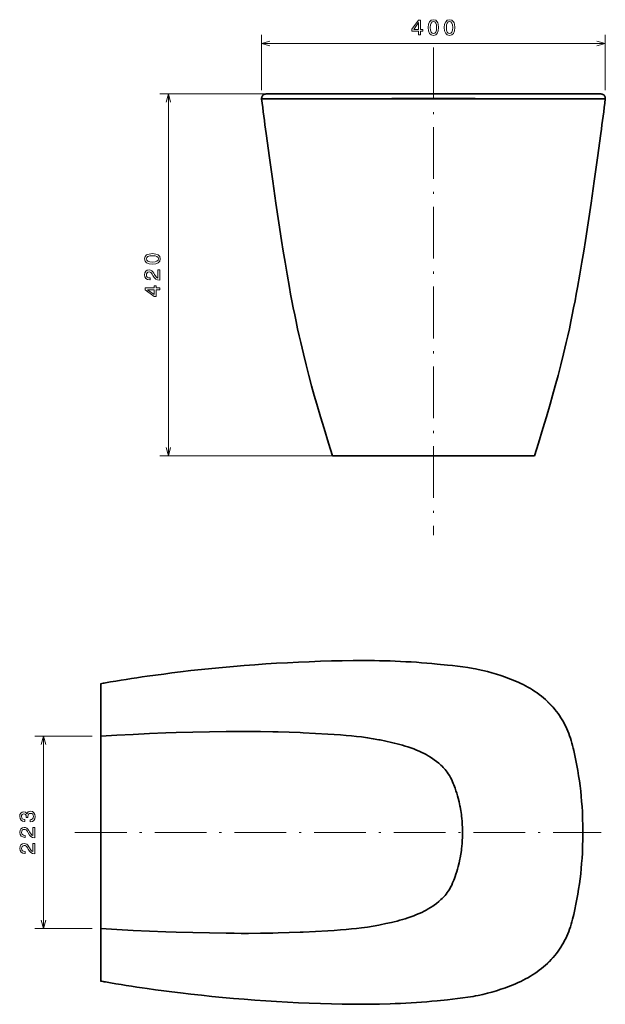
# Model space of a CAD drawing. Extents: x 58 to 350, y 12 to 280.
# Tile 1 of 3: x 58 to 194, y 40 to 269. Entities that reach past the tile are written whole.
import ezdxf

# ---------------------------------------------------------------- set-up
doc = ezdxf.new("R2010")
doc.units = 0
doc.linetypes.add('DASHDOT', pattern=[18.5, 12, -3, 0.5, -3])

msp = doc.modelspace()

# ---------------------------------------------------------------- linework, layer by layer
at = {"color": 34, "lineweight": 13, "ltscale": 0.320718}
for p, q in [((114.05, 252.51), (114.05, 265.33)), ((193.81, 252.51), (193.81, 265.33))]:
    msp.add_line(p, q, dxfattribs=at)
at = {"color": 34, "lineweight": 13}
msp.add_line((114.05, 263.33), (193.81, 263.33), dxfattribs=at)
at = {"color": 7, "linetype": 'DASHDOT', "lineweight": 13}
for p, q in [((153.93, 262.42), (153.93, 149.27)), ((70.73, 80.27), (192.87, 80.27))]:
    msp.add_line(p, q, dxfattribs=at)
at = {"color": 7, "lineweight": 13}
for p, q in [((151.93, 251.63), (90.41, 251.63)), ((92.41, 167.63), (92.41, 251.63)), ((151.93, 167.63), (90.41, 167.63)), ((63.42, 57.95), (63.42, 102.6))]:
    msp.add_line(p, q, dxfattribs=at)
at = {"color": 7, "lineweight": 35, "ltscale": 0.050911}
for p, q in [((115.05, 251.63), (117.08, 251.63)), ((192.82, 251.63), (190.78, 251.63))]:
    msp.add_line(p, q, dxfattribs=at)
at = {"color": 7, "lineweight": 35, "ltscale": 0.043707}
for p, q in [((117.08, 251.63), (118.83, 251.63)), ((190.78, 251.63), (189.04, 251.63))]:
    msp.add_line(p, q, dxfattribs=at)
at = {"color": 7, "lineweight": 35, "ltscale": 0.2033}
for p, q in [((118.83, 251.63), (126.96, 251.63)), ((189.04, 251.63), (180.9, 251.63))]:
    msp.add_line(p, q, dxfattribs=at)
at = {"color": 7, "lineweight": 35}
for p, q in [((126.96, 251.63), (153.93, 251.63)), ((180.9, 251.63), (153.93, 251.63)), ((114.05, 250.51), (193.81, 250.51)), ((131.11, 167.63), (177.36, 167.63)), ((76.69, 102.6), (76.69, 57.95)), ((76.69, 102.6), (76.69, 80.27)), ((76.69, 57.95), (76.69, 80.27))]:
    msp.add_line(p, q, dxfattribs=at)
at = {"color": 7, "lineweight": 35, "ltscale": 2.32697e-05}
for p, q in [((130.51, 167.63), (130.51, 167.63)), ((177.36, 167.63), (177.36, 167.63))]:
    msp.add_line(p, q, dxfattribs=at)
at = {"color": 7, "lineweight": 35, "ltscale": 0.014874}
for p, q in [((131.11, 167.63), (130.51, 167.63)), ((176.76, 167.63), (177.36, 167.63))]:
    msp.add_line(p, q, dxfattribs=at)
at = {"color": 7, "lineweight": 35, "ltscale": 0.010483}
for p, q in [((131.53, 167.63), (131.11, 167.63)), ((176.34, 167.63), (176.76, 167.63))]:
    msp.add_line(p, q, dxfattribs=at)
at = {"color": 7, "lineweight": 35, "ltscale": 0.082981}
for p, q in [((134.84, 167.63), (131.53, 167.63)), ((173.02, 167.63), (176.34, 167.63))]:
    msp.add_line(p, q, dxfattribs=at)
at = {"color": 7, "lineweight": 35, "ltscale": 0.477223}
for q in [(134.84, 167.63), (173.02, 167.63)]:
    msp.add_line((153.93, 167.63), q, dxfattribs=at)
at = {"color": 7, "lineweight": 35, "ltscale": 0.304338}
for p, q in [((76.69, 114.77), (76.69, 102.6)), ((76.69, 45.78), (76.69, 57.95))]:
    msp.add_line(p, q, dxfattribs=at)
at = {"color": 7, "lineweight": 13, "ltscale": 0.331705}
for p, q in [((74.69, 102.6), (61.42, 102.6)), ((74.69, 57.95), (61.42, 57.95))]:
    msp.add_line(p, q, dxfattribs=at)
at = {"color": 34, "lineweight": 13}
for points in [[(150.47, 265.33), (150.93, 265.33), (150.93, 266.2), (151.43, 266.2), (151.43, 266.61), (150.93, 266.61), (150.93, 268.76), (150.47, 268.76), (148.94, 266.65), (148.94, 266.2), (150.47, 266.2)], [(149.36, 266.61), (150.47, 268.17), (150.47, 266.61)], [(152.72, 267.04), (152.79, 266.25), (153.03, 265.69), (153.41, 265.34), (153.93, 265.23), (154.45, 265.34), (154.83, 265.69), (155.06, 266.25), (155.14, 267.04), (155.06, 267.83), (154.97, 268.14), (154.83, 268.4), (154.45, 268.74), (153.93, 268.86), (153.41, 268.74), (153.03, 268.4), (152.79, 267.83)], [(153.2, 267.04), (153.24, 267.65), (153.37, 268.09), (153.6, 268.35), (153.93, 268.44), (154.27, 268.35), (154.49, 268.09), (154.62, 267.65), (154.66, 267.04), (154.62, 266.43), (154.49, 265.99), (154.27, 265.73), (153.93, 265.65), (153.6, 265.73), (153.37, 265.99), (153.24, 266.43)], [(156.45, 267.04), (156.53, 266.25), (156.77, 265.69), (157.14, 265.34), (157.67, 265.23), (158.19, 265.34), (158.57, 265.69), (158.8, 266.25), (158.88, 267.04), (158.8, 267.83), (158.7, 268.14), (158.57, 268.4), (158.19, 268.74), (157.67, 268.86), (157.14, 268.74), (156.77, 268.4), (156.53, 267.83)], [(156.94, 267.04), (156.98, 267.65), (157.1, 268.09), (157.33, 268.35), (157.67, 268.44), (158, 268.35), (158.23, 268.09), (158.36, 267.65), (158.4, 267.04), (158.36, 266.43), (158.23, 265.99), (158, 265.73), (157.67, 265.65), (157.33, 265.73), (157.1, 265.99), (156.98, 266.43)]]:
    msp.add_lwpolyline(points, close=True, dxfattribs=at)
for points in [[(115.98, 263.85), (114.05, 263.33), (115.98, 262.82)], [(191.88, 262.82), (193.81, 263.33), (191.88, 263.85)]]:
    msp.add_lwpolyline(points, dxfattribs=at)
at = {"color": 7, "lineweight": 13}
for points in [[(92.92, 249.7), (92.41, 251.63), (91.89, 249.7)], [(114.05, 250.51), (114.12, 250.5), (114.73, 250.49), (116, 250.48), (116.11, 250.48)], [(117.9, 250.49), (121.35, 250.5), (126.05, 250.54), (126.38, 250.54)], [(126.38, 250.54), (130.27, 250.57), (137.17, 250.61), (144.27, 250.62), (153.54, 250.63), (153.93, 250.63)], [(181.49, 250.54), (177.59, 250.57), (170.7, 250.61), (163.6, 250.62), (154.33, 250.63), (153.93, 250.63)], [(189.97, 250.49), (186.52, 250.5), (181.82, 250.54), (181.49, 250.54)], [(193.81, 250.51), (193.75, 250.5), (193.14, 250.49), (191.87, 250.48), (191.75, 250.48)], [(91.89, 169.56), (92.41, 167.63), (92.92, 169.56)], [(87.5, 116.51), (89.31, 116.76), (91.13, 117.01), (93.8, 117.35), (96.22, 117.64), (98.78, 117.94), (101.34, 118.21), (104.41, 118.51), (107.05, 118.75), (110.4, 119.03), (113.67, 119.27), (114.37, 119.32), (117.32, 119.51), (118.63, 119.58), (121.24, 119.72), (122.99, 119.8), (124.74, 119.87), (127.27, 119.97), (129.55, 120.03), (132.83, 120.11), (135.31, 120.14)], [(135.31, 120.14), (137.55, 120.16), (139.51, 120.14), (140.82, 120.12), (142.23, 120.09), (143.64, 120.05), (145.06, 120), (146.47, 119.93), (147.87, 119.86), (149.28, 119.78), (151.07, 119.65), (152.85, 119.51), (154.75, 119.34), (156.94, 119.12), (158.19, 118.99), (159.14, 118.88), (160.51, 118.71), (161.72, 118.54), (162.93, 118.35), (163.53, 118.24), (164.29, 118.1)], [(164.29, 118.1), (165.36, 117.86), (165.94, 117.73), (166.51, 117.58), (167.08, 117.43), (168.21, 117.11), (169.32, 116.76), (170.43, 116.38), (170.62, 116.31)], [(170.62, 116.31), (170.86, 116.22), (171.85, 115.85), (172.83, 115.45), (173.31, 115.24), (174.2, 114.83), (174.95, 114.47), (175.51, 114.17), (176.06, 113.87), (176.61, 113.54), (177.13, 113.22), (177.35, 113.08), (177.96, 112.65), (178.56, 112.21), (179.14, 111.75), (179.66, 111.31), (180.16, 110.86), (180.65, 110.38), (181.13, 109.9), (181.66, 109.32), (182.16, 108.72), (182.64, 108.11), (182.85, 107.83)], [(182.85, 107.83), (183.22, 107.29), (183.59, 106.74), (183.92, 106.18), (184.25, 105.61), (184.55, 105.04), (184.76, 104.6), (184.96, 104.16), (185.15, 103.72), (185.33, 103.27), (185.48, 102.86), (185.62, 102.45), (185.89, 101.63), (186.13, 100.79), (186.27, 100.24), (186.43, 99.63), (186.57, 99.01), (186.73, 98.28), (186.89, 97.54), (187.06, 96.67), (187.32, 95.27), (187.55, 93.87), (187.77, 92.47), (187.94, 91.13), (188.1, 89.82), (188.2, 88.84), (188.29, 87.85), (188.37, 86.86), (188.44, 85.87), (188.51, 84.51), (188.56, 83.29), (188.58, 82.05), (188.6, 80.7), (188.61, 80.27)], [(63.94, 100.67), (63.42, 102.6), (62.9, 100.67)], [(182.85, 52.72), (183.22, 53.26), (183.59, 53.81), (183.92, 54.37), (184.25, 54.94), (184.55, 55.51), (184.76, 55.95), (184.96, 56.39), (185.15, 56.83), (185.33, 57.28), (185.48, 57.69), (185.62, 58.1), (185.89, 58.92), (186.13, 59.76), (186.27, 60.31), (186.43, 60.92), (186.57, 61.54), (186.73, 62.27), (186.89, 63.01), (187.06, 63.88), (187.32, 65.27), (187.55, 66.68), (187.77, 68.08), (187.94, 69.42), (188.1, 70.73), (188.2, 71.71), (188.29, 72.7), (188.37, 73.69), (188.44, 74.68), (188.51, 76.04), (188.56, 77.26), (188.58, 78.5), (188.6, 79.85), (188.61, 80.27)], [(62.9, 59.88), (63.42, 57.95), (63.94, 59.88)], [(170.62, 44.24), (170.86, 44.33), (171.85, 44.7), (172.83, 45.1), (173.31, 45.31), (174.2, 45.72), (174.95, 46.08), (175.51, 46.38), (176.06, 46.68), (176.61, 47.01), (177.13, 47.33), (177.35, 47.47), (177.96, 47.9), (178.56, 48.34), (179.14, 48.8), (179.66, 49.24), (180.16, 49.69), (180.65, 50.17), (181.13, 50.65), (181.66, 51.23), (182.16, 51.83), (182.64, 52.44), (182.85, 52.72)], [(87.5, 44.04), (89.31, 43.78), (91.13, 43.54), (93.8, 43.2), (96.22, 42.91), (98.78, 42.61), (101.34, 42.34), (104.41, 42.04), (107.05, 41.8), (110.4, 41.52), (113.67, 41.28), (114.37, 41.23), (117.32, 41.04), (118.63, 40.97), (121.24, 40.83), (122.99, 40.75), (124.74, 40.68), (127.27, 40.58), (129.55, 40.52), (132.83, 40.44), (135.31, 40.41)], [(164.29, 42.45), (165.36, 42.69), (165.94, 42.82), (166.51, 42.97), (167.08, 43.12), (168.21, 43.44), (169.32, 43.79), (170.43, 44.17), (170.62, 44.24)], [(135.31, 40.41), (137.55, 40.39), (139.51, 40.41), (140.82, 40.42), (142.23, 40.46), (143.64, 40.5), (145.06, 40.55), (146.47, 40.61), (147.87, 40.69), (149.28, 40.77), (151.07, 40.9), (152.85, 41.04), (154.75, 41.21), (156.94, 41.43), (158.19, 41.56), (159.14, 41.67), (160.51, 41.84), (161.72, 42.01), (162.93, 42.2), (163.53, 42.31), (164.29, 42.45)]]:
    msp.add_lwpolyline(points, dxfattribs=at)
at = {"color": 7, "lineweight": 35}
for points in [[(115.2, 251.63), (115.05, 251.62), (114.95, 251.6), (114.75, 251.55), (114.64, 251.53), (114.58, 251.51), (114.51, 251.47), (114.45, 251.43), (114.42, 251.4), (114.35, 251.33), (114.25, 251.21), (114.2, 251.15), (114.14, 251.06), (114.11, 250.99), (114.09, 250.93), (114.06, 250.79), (114.05, 250.65), (114.05, 250.51)], [(192.67, 251.63), (192.82, 251.62), (192.92, 251.6), (193.12, 251.55), (193.23, 251.53), (193.28, 251.51), (193.36, 251.47), (193.41, 251.43), (193.45, 251.4), (193.52, 251.33), (193.62, 251.21), (193.67, 251.15), (193.73, 251.06), (193.75, 250.99), (193.78, 250.93), (193.81, 250.79), (193.82, 250.65), (193.81, 250.51)], [(130.51, 167.63), (129.57, 170.62), (128.55, 173.97), (127.73, 176.68), (126.85, 179.65), (126.28, 181.65), (125.65, 183.88), (125.02, 186.26), (124.37, 188.77), (123.74, 191.32), (123.13, 193.92), (122.76, 195.54), (122.4, 197.16), (122.05, 198.79), (121.72, 200.41), (121.39, 202.01), (121.08, 203.62), (120.78, 205.18), (120.5, 206.74), (119.95, 209.79), (119.48, 212.6), (119.06, 215.18), (118.67, 217.59), (118.04, 221.71), (117.35, 226.28), (116.62, 231.37), (115.85, 236.83), (115.09, 242.44)], [(177.36, 167.63), (178.3, 170.62), (179.32, 173.97), (180.14, 176.68), (181.02, 179.65), (181.59, 181.65), (182.21, 183.88), (182.85, 186.26), (183.5, 188.77), (184.13, 191.32), (184.74, 193.92), (185.11, 195.54), (185.47, 197.16), (185.81, 198.79), (186.15, 200.41), (186.47, 202.01), (186.79, 203.62), (187.08, 205.18), (187.37, 206.74), (187.91, 209.79), (188.39, 212.6), (188.81, 215.18), (189.19, 217.59), (189.83, 221.71), (190.51, 226.28), (191.25, 231.37), (192.02, 236.83), (192.78, 242.44)], [(135.31, 120.15), (132.77, 120.11), (130.24, 120.06), (127.68, 119.98), (125.11, 119.89), (122.59, 119.79), (120.07, 119.66), (117.53, 119.52), (114.99, 119.36), (112.48, 119.19), (109.99, 119), (107.49, 118.79), (104.98, 118.57), (102.5, 118.33), (100.06, 118.08), (97.62, 117.81), (95.18, 117.52), (93.24, 117.28), (91.32, 117.03), (89.41, 116.78), (87.5, 116.51)], [(164.29, 118.11), (163.7, 118.22), (163.12, 118.33), (161.94, 118.52), (160.74, 118.69), (159.55, 118.84), (158.36, 118.98), (157.17, 119.11), (154.76, 119.35), (153.56, 119.46), (152.36, 119.56), (151.16, 119.65), (149.96, 119.74), (148.74, 119.82), (147.52, 119.89), (146.3, 119.95), (145.08, 120.01), (143.87, 120.05), (141.44, 120.12), (140.22, 120.14), (138.99, 120.16), (137.76, 120.16), (136.53, 120.16), (135.31, 120.15)], [(170.62, 116.32), (169.6, 116.68), (168.56, 117.01), (167.51, 117.32), (166.45, 117.61), (165.38, 117.87), (164.29, 118.11)], [(182.85, 107.83), (182.47, 108.34), (182.08, 108.83), (181.68, 109.31), (181.26, 109.77), (180.83, 110.22), (180.38, 110.66), (179.93, 111.08), (179.47, 111.48), (178.99, 111.88), (178.5, 112.27), (177.99, 112.64), (177.48, 113), (176.95, 113.34), (176.42, 113.67), (175.87, 113.99), (175.31, 114.29), (174.75, 114.58), (174.18, 114.86), (173.6, 115.13), (173.01, 115.38), (172.42, 115.63), (171.82, 115.87), (171.23, 116.1), (170.62, 116.32)], [(188.61, 80.27), (188.6, 80.86), (188.58, 82.05), (188.56, 83.26), (188.54, 83.87), (188.49, 85.07), (188.41, 86.26), (188.32, 87.46), (188.22, 88.65), (188.1, 89.85), (187.95, 91.05), (187.8, 92.24), (187.62, 93.43), (187.43, 94.61), (187.23, 95.79), (187, 96.96), (186.76, 98.13), (186.51, 99.29), (186.37, 99.86), (186.22, 100.44), (186.07, 101.01), (185.9, 101.58), (185.73, 102.15), (185.53, 102.71), (185.33, 103.26), (185.11, 103.8), (184.88, 104.34), (184.63, 104.87), (184.37, 105.39), (184.09, 105.9), (183.8, 106.4), (183.49, 106.89), (183.18, 107.37), (182.85, 107.83)], [(110.99, 103.7), (109.33, 103.7), (107.67, 103.69), (105.79, 103.67), (101.93, 103.61), (98.07, 103.53), (94.21, 103.43), (91.8, 103.35), (88.02, 103.2), (84.23, 103.02), (80.46, 102.83), (76.69, 102.6)], [(129.39, 103.1), (126.53, 103.26), (123.66, 103.4), (122.96, 103.43), (120.44, 103.53), (117.91, 103.6), (116.64, 103.63), (113.82, 103.68), (110.99, 103.7)], [(134.92, 102.68), (133.64, 102.8), (132.36, 102.9), (130.88, 103.01), (129.39, 103.1)], [(150.02, 99.36), (149.34, 99.63), (148.65, 99.89), (147.95, 100.13), (147.4, 100.3), (146.78, 100.49), (146.15, 100.67), (145.5, 100.84), (144.83, 101.01), (144.16, 101.17), (142.87, 101.45), (141.55, 101.72), (141.23, 101.78), (139.96, 102.01), (138.64, 102.23), (137.21, 102.42), (136.08, 102.56), (134.92, 102.68)], [(160.69, 80.27), (160.68, 80.56), (160.66, 81.13), (160.65, 81.35), (160.63, 82.21), (160.59, 82.77), (160.53, 83.55), (160.47, 84), (160.42, 84.45), (160.28, 85.33), (160.12, 86.2), (160.06, 86.48), (159.87, 87.35), (159.66, 88.21), (159.5, 88.8), (159.32, 89.38), (159.14, 89.96), (158.95, 90.54), (158.81, 90.94), (158.66, 91.33), (158.53, 91.66), (158.39, 92), (158.16, 92.51), (157.9, 93.01), (157.63, 93.49), (157.37, 93.9), (157.13, 94.24), (156.88, 94.57), (156.62, 94.89), (156.42, 95.13), (156.2, 95.35), (155.95, 95.61), (155.68, 95.87), (155.43, 96.1), (155.18, 96.32), (154.66, 96.74), (154.13, 97.13), (153.78, 97.37), (153.27, 97.7), (152.74, 98.02), (152.21, 98.32), (151.78, 98.55), (151.2, 98.83), (150.62, 99.11), (150.02, 99.36)], [(160.69, 80.27), (160.68, 79.99), (160.66, 79.42), (160.65, 79.2), (160.63, 78.34), (160.59, 77.78), (160.53, 77), (160.47, 76.55), (160.42, 76.1), (160.28, 75.22), (160.12, 74.35), (160.06, 74.07), (159.87, 73.2), (159.66, 72.34), (159.5, 71.75), (159.32, 71.17), (159.14, 70.59), (158.95, 70.01), (158.81, 69.61), (158.66, 69.22), (158.53, 68.89), (158.39, 68.55), (158.16, 68.04), (157.9, 67.54), (157.63, 67.06), (157.37, 66.65), (157.13, 66.31), (156.88, 65.98), (156.62, 65.66), (156.42, 65.42), (156.2, 65.2), (155.95, 64.93), (155.68, 64.68), (155.43, 64.45), (155.18, 64.23), (154.66, 63.81), (154.13, 63.42), (153.78, 63.18), (153.27, 62.85), (152.74, 62.53), (152.21, 62.23), (151.78, 62), (151.2, 61.71), (150.62, 61.44), (150.02, 61.19)], [(188.61, 80.27), (188.6, 79.69), (188.58, 78.5), (188.56, 77.29), (188.54, 76.68), (188.49, 75.48), (188.41, 74.29), (188.32, 73.09), (188.22, 71.89), (188.1, 70.7), (187.95, 69.5), (187.8, 68.31), (187.62, 67.12), (187.43, 65.94), (187.23, 64.76), (187, 63.59), (186.76, 62.42), (186.51, 61.26), (186.37, 60.68), (186.22, 60.11), (186.07, 59.54), (185.9, 58.97), (185.73, 58.4), (185.53, 57.84), (185.33, 57.29), (185.11, 56.75), (184.88, 56.21), (184.63, 55.68), (184.37, 55.16), (184.09, 54.65), (183.8, 54.15), (183.49, 53.66), (183.18, 53.18), (182.85, 52.72)], [(150.02, 61.19), (149.34, 60.92), (148.65, 60.66), (147.95, 60.42), (147.4, 60.25), (146.78, 60.06), (146.15, 59.88), (145.5, 59.71), (144.83, 59.54), (144.16, 59.38), (142.87, 59.1), (141.55, 58.83), (141.23, 58.77), (139.96, 58.54), (138.64, 58.32), (137.21, 58.13), (136.08, 57.99), (134.92, 57.87)], [(110.99, 56.85), (109.33, 56.85), (107.67, 56.86), (105.79, 56.88), (101.93, 56.94), (98.07, 57.02), (94.21, 57.12), (91.8, 57.2), (88.02, 57.35), (84.23, 57.52), (80.46, 57.72), (76.69, 57.95)], [(129.39, 57.45), (126.53, 57.29), (123.66, 57.15), (122.96, 57.12), (120.44, 57.02), (117.91, 56.95), (116.64, 56.92), (113.82, 56.87), (110.99, 56.85)], [(134.92, 57.87), (133.64, 57.75), (132.36, 57.65), (130.88, 57.54), (129.39, 57.45)], [(182.85, 52.72), (182.47, 52.21), (182.08, 51.72), (181.68, 51.24), (181.26, 50.78), (180.83, 50.33), (180.38, 49.89), (179.93, 49.47), (179.47, 49.06), (178.99, 48.67), (178.5, 48.28), (177.99, 47.91), (177.48, 47.55), (176.95, 47.21), (176.42, 46.88), (175.87, 46.56), (175.31, 46.26), (174.75, 45.97), (174.18, 45.69), (173.6, 45.42), (173.01, 45.17), (172.42, 44.92), (171.82, 44.68), (171.23, 44.45), (170.62, 44.23)], [(135.31, 40.4), (132.77, 40.44), (130.24, 40.49), (127.68, 40.56), (125.11, 40.66), (122.59, 40.76), (120.07, 40.89), (117.53, 41.03), (114.99, 41.19), (112.48, 41.36), (109.99, 41.55), (107.49, 41.76), (104.98, 41.98), (102.5, 42.22), (100.06, 42.47), (97.62, 42.74), (95.18, 43.03), (93.24, 43.27), (91.32, 43.52), (89.41, 43.77), (87.5, 44.04)], [(170.62, 44.23), (169.6, 43.87), (168.56, 43.54), (167.51, 43.23), (166.45, 42.94), (165.38, 42.68), (164.29, 42.44)], [(164.29, 42.44), (163.7, 42.33), (163.12, 42.22), (161.94, 42.03), (160.74, 41.86), (159.55, 41.71), (158.36, 41.57), (157.17, 41.44), (154.76, 41.2), (153.56, 41.09), (152.36, 40.99), (151.16, 40.9), (149.96, 40.81), (148.74, 40.73), (147.52, 40.66), (146.3, 40.6), (145.08, 40.54), (143.87, 40.5), (141.44, 40.43), (140.22, 40.41), (138.99, 40.39), (137.76, 40.39), (136.53, 40.39), (135.31, 40.4)]]:
    msp.add_lwpolyline(points, dxfattribs=at)
at = {"color": 7, "lineweight": 13}
for points in [[(88.7, 212.15), (89.49, 212.23), (90.05, 212.46), (90.4, 212.84), (90.51, 213.37), (90.4, 213.88), (90.05, 214.26), (89.49, 214.49), (88.7, 214.58), (87.91, 214.49), (87.6, 214.4), (87.34, 214.26), (87, 213.88), (86.88, 213.37), (87, 212.84), (87.34, 212.46), (87.91, 212.23)], [(88.7, 212.63), (88.09, 212.67), (87.65, 212.8), (87.39, 213.03), (87.3, 213.37), (87.39, 213.7), (87.65, 213.92), (88.09, 214.05), (88.7, 214.09), (89.31, 214.05), (89.75, 213.92), (90.01, 213.7), (90.09, 213.37), (90.01, 213.03), (89.75, 212.8), (89.31, 212.67)], [(90.41, 208.4), (90.41, 210.8), (89.97, 210.8), (89.97, 208.9), (89.74, 209.01), (89.54, 209.19), (89.18, 209.75), (89.03, 210.05), (88.81, 210.38), (88.56, 210.62), (88.26, 210.75), (87.92, 210.8), (87.5, 210.72), (87.17, 210.48), (86.96, 210.12), (86.88, 209.65), (86.97, 209.17), (87.2, 208.8), (87.58, 208.56), (88.08, 208.48), (88.15, 208.48), (88.15, 208.94), (88.11, 208.94), (87.77, 208.98), (87.52, 209.12), (87.35, 209.34), (87.3, 209.62), (87.35, 209.92), (87.48, 210.13), (87.67, 210.27), (87.92, 210.33), (88.15, 210.29), (88.35, 210.19), (88.52, 210.03), (88.67, 209.81), (88.83, 209.51), (89.14, 209.02), (89.48, 208.67), (89.88, 208.46), (90.39, 208.4)], [(90.41, 206.17), (90.41, 206.62), (89.54, 206.62), (89.54, 207.12), (89.13, 207.12), (89.13, 206.62), (86.98, 206.62), (86.98, 206.17), (89.09, 204.63), (89.54, 204.63), (89.54, 206.17)], [(89.13, 205.06), (87.57, 206.17), (89.13, 206.17)], [(60.32, 82.74), (60.35, 82.74), (60.84, 82.82), (61.2, 83.06), (61.43, 83.43), (61.52, 83.93), (61.43, 84.45), (61.21, 84.84), (60.86, 85.1), (60.4, 85.19), (60.11, 85.15), (59.86, 85.03), (59.68, 84.85), (59.54, 84.61), (59.27, 84.94), (58.84, 85.05), (58.44, 84.98), (58.14, 84.76), (57.96, 84.41), (57.89, 83.93), (57.97, 83.47), (58.2, 83.12), (58.55, 82.9), (59.02, 82.82), (59.05, 82.82), (59.05, 83.27), (58.73, 83.31), (58.5, 83.44), (58.36, 83.65), (58.31, 83.95), (58.35, 84.21), (58.45, 84.4), (58.62, 84.52), (58.86, 84.57), (59.1, 84.52), (59.27, 84.4), (59.37, 84.19), (59.4, 83.9), (59.4, 83.7), (59.79, 83.7), (59.78, 83.95), (59.83, 84.27), (59.95, 84.51), (60.15, 84.65), (60.4, 84.7), (60.7, 84.64), (60.91, 84.49), (61.05, 84.26), (61.09, 83.96), (61.04, 83.64), (60.89, 83.41), (60.65, 83.26), (60.32, 83.2)], [(61.42, 79.04), (61.42, 81.45), (60.98, 81.45), (60.98, 79.55), (60.75, 79.65), (60.55, 79.84), (60.19, 80.4), (60.04, 80.69), (59.82, 81.03), (59.57, 81.26), (59.27, 81.4), (58.94, 81.45), (58.51, 81.36), (58.18, 81.13), (57.97, 80.76), (57.89, 80.29), (57.98, 79.81), (58.22, 79.44), (58.59, 79.21), (59.09, 79.12), (59.16, 79.12), (59.16, 79.58), (59.12, 79.58), (58.78, 79.63), (58.53, 79.77), (58.37, 79.98), (58.31, 80.27), (58.36, 80.56), (58.49, 80.78), (58.68, 80.92), (58.93, 80.97), (59.16, 80.94), (59.36, 80.84), (59.53, 80.68), (59.68, 80.46), (59.84, 80.16), (60.16, 79.66), (60.49, 79.32), (60.89, 79.11), (61.4, 79.04)], [(61.42, 75.31), (61.42, 77.71), (60.98, 77.71), (60.98, 75.81), (60.75, 75.92), (60.55, 76.1), (60.19, 76.66), (60.04, 76.96), (59.82, 77.29), (59.57, 77.53), (59.27, 77.66), (58.94, 77.71), (58.51, 77.63), (58.18, 77.39), (57.97, 77.03), (57.89, 76.56), (57.98, 76.07), (58.22, 75.71), (58.59, 75.47), (59.09, 75.39), (59.16, 75.39), (59.16, 75.85), (59.12, 75.85), (58.78, 75.89), (58.53, 76.03), (58.37, 76.25), (58.31, 76.53), (58.36, 76.83), (58.49, 77.04), (58.68, 77.18), (58.93, 77.23), (59.16, 77.2), (59.36, 77.1), (59.53, 76.94), (59.68, 76.72), (59.84, 76.42), (60.16, 75.93), (60.49, 75.58), (60.89, 75.37), (61.4, 75.31)]]:
    msp.add_lwpolyline(points, close=True, dxfattribs=at)
at = {"color": 7, "lineweight": 35}
for centre, radius, start, end in [((1011.78, 361.77), 904.6, 187.06548, 187.58034), ((-703.91, 361.77), 904.6, 352.41966, 352.93452), ((129.12, -178.28), 297.71, 99.9266, 100.1437), ((132.22, -196.64), 316.33, 98.1275, 99.9075), ((129.12, 338.83), 297.71, 259.8563, 260.0734), ((132.22, 357.19), 316.33, 260.0925, 261.8725)]:
    msp.add_arc(centre, radius, start, end, dxfattribs=at)
at = {"color": 7, "lineweight": 13}
for centre, radius, start, end in [((116.73, 572.33), 321.85, 269.89, 270.2081), ((191.14, 572.33), 321.85, 269.7919, 270.11), ((128.94, -177.26), 296.67, 99.9265, 100.1444), ((128.94, 337.81), 296.67, 259.8556, 260.0735)]:
    msp.add_arc(centre, radius, start, end, dxfattribs=at)

doc.saveas('drawing.dxf')
